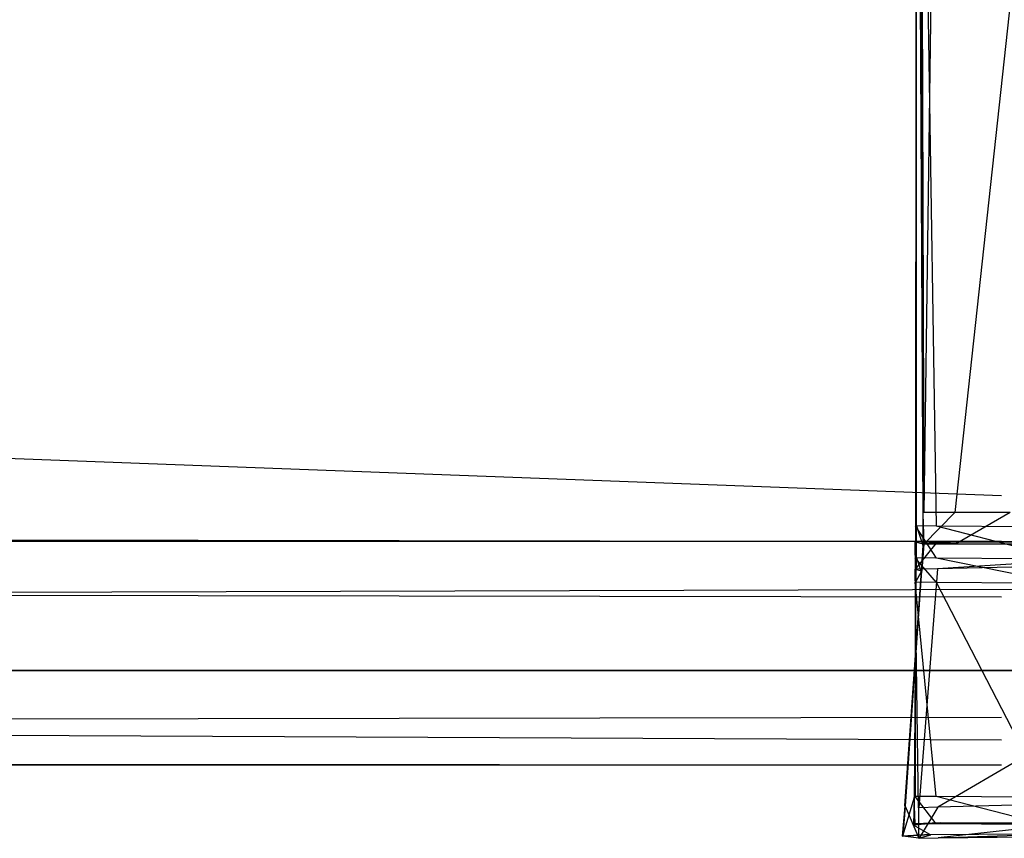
# Model space of a CAD drawing. Extents: x 0 to 1.29, y -0.45 to 0.
# Tile 25 of 37: x 1.0859 to 1.1002, y -0.4514 to -0.4395. Entities that reach past the tile are written whole.
import ezdxf

# ---------------------------------------------------------------- set-up
doc = ezdxf.new("R2010")
doc.units = 0
for name, color, linetype in [('L13_FRONTUR_N_A69100__0___REPLA', 7, 'CONTINUOUS'), ('L14_GRIFFUR_N_A69100__1___REPLA', 7, 'CONTINUOUS'), ('L15_GRIFFUR_N_A69100__0___REPLA', 7, 'CONTINUOUS'), ('L20_FRONTOR_N_A69100__0___REPLA', 7, 'CONTINUOUS'), ('L21_GRIFFOR_N_A69100__1___REPLA', 7, 'CONTINUOUS'), ('L22_GRIFFOR_N_A69100__0___REPLA', 7, 'CONTINUOUS')]:
    doc.layers.add(name, color=color, linetype=linetype)

msp = doc.modelspace()

# ---------------------------------------------------------------- linework, layer by layer
at = {"layer": 'L13_FRONTUR_N_A69100__0___REPLA', "color": 8}
for points, invisible_edges in [([(1.283278, -0.431928, 0.002), (0.647033, -0.447345, 0.002), (0.647033, -0.431928, 0.002), (1.283278, -0.431928, 0.002)], 13), ([(0.647033, -0.447345, 0.002), (1.283278, -0.431928, 0.002), (1.283278, -0.447345, 0.002), (0.647033, -0.447345, 0.002)], 14), ([(1.283278, -0.447345, 0.002), (0.647033, -0.449, 0.002), (0.647033, -0.447345, 0.002), (1.283278, -0.447345, 0.002)], 13), ([(0.647033, -0.449, 0.002), (1.283278, -0.447345, 0.002), (1.283278, -0.449, 0.002), (0.647033, -0.449, 0.002)], 14), ([(1.283278, -0.449, 0.196585), (0.647033, -0.449, 0.00371), (1.283278, -0.449, 0.00371), (1.283278, -0.449, 0.196585)], 13), ([(0.647033, -0.449, 0.00371), (1.283278, -0.449, 0.196585), (1.100951, -0.449, 0.176192), (0.647033, -0.449, 0.00371)], 10), ([(0.647033, -0.449, 0.00371), (1.100951, -0.449, 0.176192), (1.099, -0.449, 0.176), (0.647033, -0.449, 0.00371)], 13), ([(0.647033, -0.449, 0.176), (0.647033, -0.449, 0.00371), (1.099, -0.449, 0.176), (0.647033, -0.449, 0.176)], 15), ([(1.283278, -0.449, 0.00371), (0.647033, -0.449, 0.002), (1.283278, -0.449, 0.002), (1.283278, -0.449, 0.00371)], 13), ([(0.647033, -0.449, 0.002), (1.283278, -0.449, 0.00371), (0.647033, -0.449, 0.00371), (0.647033, -0.449, 0.002)], 14)]:
    msp.add_3dface(points, dxfattribs=dict(at, invisible_edges=invisible_edges))
at = {"layer": 'L14_GRIFFUR_N_A69100__1___REPLA', "color": 254}
for points, invisible_edges in [([(1.098949, -0.428383, 0.165831), (1.099244, -0.4469, 0.172665), (1.098937, -0.446898, 0.172629), (1.098949, -0.428383, 0.165831)], 13), ([(1.098947, -0.446882, 0.172985), (1.098949, -0.428383, 0.165831), (1.098937, -0.446898, 0.172629), (1.098947, -0.446882, 0.172985)], 13), ([(1.098949, -0.428383, 0.165831), (1.098947, -0.446882, 0.172985), (1.098954, -0.428384, 0.166296), (1.098949, -0.428383, 0.165831)], 14), ([(1.098954, -0.428384, 0.166296), (1.098947, -0.446882, 0.172985), (1.099045, -0.446722, 0.176459), (1.098954, -0.428384, 0.166296)], 14), ([(1.099244, -0.4469, 0.172665), (1.098949, -0.428383, 0.165831), (1.099256, -0.428385, 0.165867), (1.099244, -0.4469, 0.172665)], 14), ([(1.098954, -0.428384, 0.166296), (1.099045, -0.446722, 0.176459), (1.099001, -0.428389, 0.170158), (1.098954, -0.428384, 0.166296)], 14), ([(1.099058, -0.446701, 0.17692), (1.099001, -0.428389, 0.170158), (1.099045, -0.446722, 0.176459), (1.099058, -0.446701, 0.17692)], 13), ([(1.099001, -0.428389, 0.170158), (1.099058, -0.446701, 0.17692), (1.099006, -0.428389, 0.170608), (1.099001, -0.428389, 0.170158)], 14), ([(1.099058, -0.446701, 0.17692), (1.099313, -0.428392, 0.170643), (1.099006, -0.428389, 0.170608), (1.099058, -0.446701, 0.17692)], 13), ([(1.099313, -0.428392, 0.170643), (1.099058, -0.446701, 0.17692), (1.099513, -0.446702, 0.176969), (1.099313, -0.428392, 0.170643)], 14), ([(1.099256, -0.428385, 0.165867), (1.101109, -0.446915, 0.172881), (1.099244, -0.4469, 0.172665), (1.099256, -0.428385, 0.165867)], 13), ([(1.101109, -0.446915, 0.172881), (1.099256, -0.428385, 0.165867), (1.102285, -0.428409, 0.166218), (1.101109, -0.446915, 0.172881)], 14), ([(1.099513, -0.446702, 0.176969), (1.101492, -0.428408, 0.170896), (1.099313, -0.428392, 0.170643), (1.099513, -0.446702, 0.176969)], 13), ([(1.101492, -0.428408, 0.170896), (1.099513, -0.446702, 0.176969), (1.100317, -0.446702, 0.177057), (1.101492, -0.428408, 0.170896)], 14), ([(1.098947, -0.446882, 0.172985), (1.099046, -0.447184, 0.176617), (1.099045, -0.446722, 0.176459), (1.098947, -0.446882, 0.172985)], 14), ([(1.099045, -0.446722, 0.176459), (1.099059, -0.447162, 0.177079), (1.099058, -0.446701, 0.17692), (1.099045, -0.446722, 0.176459)], 14), ([(1.099059, -0.447162, 0.177079), (1.099045, -0.446722, 0.176459), (1.099046, -0.447184, 0.176617), (1.099059, -0.447162, 0.177079)], 13), ([(1.099059, -0.447162, 0.177079), (1.099513, -0.446702, 0.176969), (1.099058, -0.446701, 0.17692), (1.099059, -0.447162, 0.177079)], 13), ([(1.099513, -0.446702, 0.176969), (1.099059, -0.447162, 0.177079), (1.099522, -0.447162, 0.177129), (1.099513, -0.446702, 0.176969)], 14), ([(1.099522, -0.447162, 0.177129), (1.100317, -0.446702, 0.177057), (1.099513, -0.446702, 0.176969), (1.099522, -0.447162, 0.177129)], 13), ([(1.100317, -0.446702, 0.177057), (1.099522, -0.447162, 0.177129), (1.100288, -0.447162, 0.177212), (1.100317, -0.446702, 0.177057)], 14), ([(1.098947, -0.447347, 0.173153), (1.098937, -0.446898, 0.172629), (1.098936, -0.447364, 0.1728), (1.098947, -0.447347, 0.173153)], 13), ([(1.098937, -0.446898, 0.172629), (1.099243, -0.447366, 0.172836), (1.098936, -0.447364, 0.1728), (1.098937, -0.446898, 0.172629)], 13), ([(1.098937, -0.446898, 0.172629), (1.098947, -0.447347, 0.173153), (1.098947, -0.446882, 0.172985), (1.098937, -0.446898, 0.172629)], 14), ([(1.099243, -0.447366, 0.172836), (1.098937, -0.446898, 0.172629), (1.099244, -0.4469, 0.172665), (1.099243, -0.447366, 0.172836)], 14), ([(1.099046, -0.447184, 0.176617), (1.098947, -0.446882, 0.172985), (1.098947, -0.447347, 0.173153), (1.099046, -0.447184, 0.176617)], 13), ([(1.099244, -0.4469, 0.172665), (1.10108, -0.44738, 0.173049), (1.099243, -0.447366, 0.172836), (1.099244, -0.4469, 0.172665)], 13), ([(1.10108, -0.44738, 0.173049), (1.099244, -0.4469, 0.172665), (1.101109, -0.446915, 0.172881), (1.10108, -0.44738, 0.173049)], 14), ([(1.098934, -0.447525, 0.199014), (1.099256, -0.44713, 0.199014), (1.098928, -0.447131, 0.199014), (1.098934, -0.447525, 0.199014)], 13), ([(1.099256, -0.44713, 0.199014), (1.09893, -0.447131, 0.198696), (1.098928, -0.447131, 0.199014), (1.099256, -0.44713, 0.199014)], 14), ([(1.09893, -0.447131, 0.198696), (1.098934, -0.447525, 0.199014), (1.098928, -0.447131, 0.199014), (1.09893, -0.447131, 0.198696)], 14), ([(1.09893, -0.447131, 0.198696), (1.099256, -0.44713, 0.199014), (1.09926, -0.447131, 0.198695), (1.09893, -0.447131, 0.198696)], 13), ([(1.09893, -0.447131, 0.198696), (1.099554, -0.447161, 0.177717), (1.099056, -0.447161, 0.177662), (1.09893, -0.447131, 0.198696)], 13), ([(1.099554, -0.447161, 0.177717), (1.09893, -0.447131, 0.198696), (1.09926, -0.447131, 0.198695), (1.099554, -0.447161, 0.177717)], 14), ([(1.09893, -0.447131, 0.198696), (1.099056, -0.447161, 0.177662), (1.098936, -0.447526, 0.198695), (1.09893, -0.447131, 0.198696)], 14), ([(1.098934, -0.447525, 0.199014), (1.09893, -0.447131, 0.198696), (1.098936, -0.447526, 0.198695), (1.098934, -0.447525, 0.199014)], 13), ([(1.099256, -0.44713, 0.199014), (1.098934, -0.447525, 0.199014), (1.099257, -0.447524, 0.199014), (1.099256, -0.44713, 0.199014)], 14), ([(1.099056, -0.447161, 0.177662), (1.099028, -0.44755, 0.177671), (1.098936, -0.447526, 0.198695), (1.099056, -0.447161, 0.177662)], 14), ([(1.098947, -0.447347, 0.173153), (1.099023, -0.447564, 0.176752), (1.099046, -0.447184, 0.176617), (1.098947, -0.447347, 0.173153)], 14), ([(1.099031, -0.447551, 0.177088), (1.099046, -0.447184, 0.176617), (1.099023, -0.447564, 0.176752), (1.099031, -0.447551, 0.177088)], 13), ([(1.099059, -0.447162, 0.177079), (1.099028, -0.44755, 0.177671), (1.099056, -0.447161, 0.177662), (1.099059, -0.447162, 0.177079)], 14), ([(1.099028, -0.44755, 0.177671), (1.099059, -0.447162, 0.177079), (1.099031, -0.447551, 0.177088), (1.099028, -0.44755, 0.177671)], 13), ([(1.099046, -0.447184, 0.176617), (1.099031, -0.447551, 0.177088), (1.099059, -0.447162, 0.177079), (1.099046, -0.447184, 0.176617)], 14), ([(1.099056, -0.447161, 0.177662), (1.099522, -0.447162, 0.177129), (1.099059, -0.447162, 0.177079), (1.099056, -0.447161, 0.177662)], 13), ([(1.099522, -0.447162, 0.177129), (1.099056, -0.447161, 0.177662), (1.099554, -0.447161, 0.177717), (1.099522, -0.447162, 0.177129)], 14), ([(1.099257, -0.447524, 0.199014), (1.105491, -0.44712, 0.199014), (1.099256, -0.44713, 0.199014), (1.099257, -0.447524, 0.199014)], 13), ([(1.105491, -0.44712, 0.199014), (1.09926, -0.447131, 0.198695), (1.099256, -0.44713, 0.199014), (1.105491, -0.44712, 0.199014)], 14), ([(1.105491, -0.44712, 0.199014), (1.099257, -0.447524, 0.199014), (1.105427, -0.447377, 0.199014), (1.105491, -0.44712, 0.199014)], 14), ([(1.09926, -0.447131, 0.198695), (1.105491, -0.44712, 0.199014), (1.105495, -0.44712, 0.198679), (1.09926, -0.447131, 0.198695)], 13), ([(1.09926, -0.447131, 0.198695), (1.105495, -0.44712, 0.198679), (1.099554, -0.447161, 0.177717), (1.09926, -0.447131, 0.198695)], 14), ([(1.099554, -0.447161, 0.177717), (1.100288, -0.447162, 0.177212), (1.099522, -0.447162, 0.177129), (1.099554, -0.447161, 0.177717)], 13), ([(1.105495, -0.44712, 0.198679), (1.101284, -0.447163, 0.178074), (1.099554, -0.447161, 0.177717), (1.105495, -0.44712, 0.198679)], 14), ([(1.100288, -0.447162, 0.177212), (1.099554, -0.447161, 0.177717), (1.100272, -0.447162, 0.177796), (1.100288, -0.447162, 0.177212)], 14), ([(1.101284, -0.447163, 0.178074), (1.100272, -0.447162, 0.177796), (1.099554, -0.447161, 0.177717), (1.101284, -0.447163, 0.178074)], 14), ([(1.098936, -0.447364, 0.1728), (1.098944, -0.447704, 0.173281), (1.098947, -0.447347, 0.173153), (1.098936, -0.447364, 0.1728)], 14), ([(1.098944, -0.447704, 0.173281), (1.098936, -0.447364, 0.1728), (1.098936, -0.447718, 0.17293), (1.098944, -0.447704, 0.173281)], 13), ([(1.098936, -0.447364, 0.1728), (1.099243, -0.44772, 0.172966), (1.098936, -0.447718, 0.17293), (1.098936, -0.447364, 0.1728)], 13), ([(1.099243, -0.44772, 0.172966), (1.098936, -0.447364, 0.1728), (1.099243, -0.447366, 0.172836), (1.099243, -0.44772, 0.172966)], 14), ([(1.099023, -0.447564, 0.176752), (1.098947, -0.447347, 0.173153), (1.098944, -0.447704, 0.173281), (1.099023, -0.447564, 0.176752)], 13), ([(1.099243, -0.447366, 0.172836), (1.101057, -0.447734, 0.173176), (1.099243, -0.44772, 0.172966), (1.099243, -0.447366, 0.172836)], 13), ([(1.101057, -0.447734, 0.173176), (1.099243, -0.447366, 0.172836), (1.10108, -0.44738, 0.173049), (1.101057, -0.447734, 0.173176)], 14), ([(1.099265, -0.450989, 0.199014), (1.105427, -0.447377, 0.199014), (1.099257, -0.447524, 0.199014), (1.099265, -0.450989, 0.199014)], 13), ([(1.105427, -0.447377, 0.199014), (1.099265, -0.450989, 0.199014), (1.104711, -0.450838, 0.199014), (1.105427, -0.447377, 0.199014)], 14), ([(1.099028, -0.44755, 0.177671), (1.098783, -0.450971, 0.177175), (1.098787, -0.450972, 0.177673), (1.099028, -0.44755, 0.177671)], 13), ([(1.098783, -0.450971, 0.177175), (1.099028, -0.44755, 0.177671), (1.099031, -0.447551, 0.177088), (1.098783, -0.450971, 0.177175)], 14), ([(1.099031, -0.447551, 0.177088), (1.099023, -0.447564, 0.176752), (1.098783, -0.450971, 0.177175), (1.099031, -0.447551, 0.177088)], 14), ([(1.099023, -0.447564, 0.176752), (1.098944, -0.447704, 0.173281), (1.098783, -0.450971, 0.177175), (1.099023, -0.447564, 0.176752)], 14), ([(1.099028, -0.44755, 0.177671), (1.098787, -0.450972, 0.177673), (1.098982, -0.450997, 0.198678), (1.099028, -0.44755, 0.177671)], 14), ([(1.098985, -0.450997, 0.199014), (1.099257, -0.447524, 0.199014), (1.098934, -0.447525, 0.199014), (1.098985, -0.450997, 0.199014)], 13), ([(1.098934, -0.447525, 0.199014), (1.098982, -0.450997, 0.198678), (1.098985, -0.450997, 0.199014), (1.098934, -0.447525, 0.199014)], 13), ([(1.098982, -0.450997, 0.198678), (1.098934, -0.447525, 0.199014), (1.098936, -0.447526, 0.198695), (1.098982, -0.450997, 0.198678)], 14), ([(1.098936, -0.447526, 0.198695), (1.099028, -0.44755, 0.177671), (1.098982, -0.450997, 0.198678), (1.098936, -0.447526, 0.198695)], 14), ([(1.099257, -0.447524, 0.199014), (1.098985, -0.450997, 0.199014), (1.099265, -0.450989, 0.199014), (1.099257, -0.447524, 0.199014)], 14), ([(1.098944, -0.447704, 0.173281), (1.098918, -0.450846, 0.174412), (1.098783, -0.450971, 0.177175), (1.098944, -0.447704, 0.173281)], 14), ([(1.098944, -0.447704, 0.173281), (1.098936, -0.447718, 0.17293), (1.098918, -0.450846, 0.174412), (1.098944, -0.447704, 0.173281)], 14), ([(1.098936, -0.447718, 0.17293), (1.098934, -0.450831, 0.174073), (1.098918, -0.450846, 0.174412), (1.098936, -0.447718, 0.17293)], 14), ([(1.098936, -0.447718, 0.17293), (1.099241, -0.450834, 0.174109), (1.098934, -0.450831, 0.174073), (1.098936, -0.447718, 0.17293)], 13), ([(1.099241, -0.450834, 0.174109), (1.098936, -0.447718, 0.17293), (1.099243, -0.44772, 0.172966), (1.099241, -0.450834, 0.174109)], 14), ([(1.099243, -0.44772, 0.172966), (1.100859, -0.450846, 0.174297), (1.099241, -0.450834, 0.174109), (1.099243, -0.44772, 0.172966)], 13), ([(1.100859, -0.450846, 0.174297), (1.099243, -0.44772, 0.172966), (1.101057, -0.447734, 0.173176), (1.100859, -0.450846, 0.174297)], 14), ([(1.098918, -0.450846, 0.174412), (1.098751, -0.451409, 0.177186), (1.098783, -0.450971, 0.177175), (1.098918, -0.450846, 0.174412)], 14), ([(1.098918, -0.450846, 0.174412), (1.098911, -0.451252, 0.174592), (1.098751, -0.451409, 0.177186), (1.098918, -0.450846, 0.174412)], 14), ([(1.098918, -0.450846, 0.174412), (1.098934, -0.45123, 0.174219), (1.098911, -0.451252, 0.174592), (1.098918, -0.450846, 0.174412)], 13), ([(1.098934, -0.45123, 0.174219), (1.098918, -0.450846, 0.174412), (1.098934, -0.450831, 0.174073), (1.098934, -0.45123, 0.174219)], 14), ([(1.098934, -0.450831, 0.174073), (1.099241, -0.451232, 0.174255), (1.098934, -0.45123, 0.174219), (1.098934, -0.450831, 0.174073)], 13), ([(1.099241, -0.451232, 0.174255), (1.098934, -0.450831, 0.174073), (1.099241, -0.450834, 0.174109), (1.099241, -0.451232, 0.174255)], 14), ([(1.099241, -0.450834, 0.174109), (1.100834, -0.451244, 0.17444), (1.099241, -0.451232, 0.174255), (1.099241, -0.450834, 0.174109)], 13), ([(1.100834, -0.451244, 0.17444), (1.099241, -0.450834, 0.174109), (1.100859, -0.450846, 0.174297), (1.100834, -0.451244, 0.17444)], 14), ([(1.099266, -0.451433, 0.199014), (1.104711, -0.450838, 0.199014), (1.099265, -0.450989, 0.199014), (1.099266, -0.451433, 0.199014)], 13), ([(1.104711, -0.450838, 0.199014), (1.099266, -0.451433, 0.199014), (1.104629, -0.451265, 0.199014), (1.104711, -0.450838, 0.199014)], 14), ([(1.098751, -0.451409, 0.177186), (1.098787, -0.450972, 0.177673), (1.098783, -0.450971, 0.177175), (1.098751, -0.451409, 0.177186)], 14), ([(1.098787, -0.450972, 0.177673), (1.098751, -0.451409, 0.177186), (1.098756, -0.45141, 0.177684), (1.098787, -0.450972, 0.177673)], 13), ([(1.098787, -0.450972, 0.177673), (1.098756, -0.45141, 0.177684), (1.098988, -0.451441, 0.198677), (1.098787, -0.450972, 0.177673)], 14), ([(1.098787, -0.450972, 0.177673), (1.098988, -0.451441, 0.198677), (1.098982, -0.450997, 0.198678), (1.098787, -0.450972, 0.177673)], 14), ([(1.098988, -0.451441, 0.198677), (1.098985, -0.450997, 0.199014), (1.098982, -0.450997, 0.198678), (1.098988, -0.451441, 0.198677)], 14), ([(1.098992, -0.451441, 0.199014), (1.099265, -0.450989, 0.199014), (1.098985, -0.450997, 0.199014), (1.098992, -0.451441, 0.199014)], 13), ([(1.098985, -0.450997, 0.199014), (1.098988, -0.451441, 0.198677), (1.098992, -0.451441, 0.199014), (1.098985, -0.450997, 0.199014)], 13), ([(1.099265, -0.450989, 0.199014), (1.098992, -0.451441, 0.199014), (1.099266, -0.451433, 0.199014), (1.099265, -0.450989, 0.199014)], 14), ([(1.099148, -0.451388, 0.177197), (1.098751, -0.451409, 0.177186), (1.098911, -0.451252, 0.174592), (1.099148, -0.451388, 0.177197)], 14), ([(1.099148, -0.451388, 0.177197), (1.098911, -0.451252, 0.174592), (1.099304, -0.451214, 0.174663), (1.099148, -0.451388, 0.177197)], 14), ([(1.099304, -0.451214, 0.174663), (1.098911, -0.451252, 0.174592), (1.098934, -0.45123, 0.174219), (1.099304, -0.451214, 0.174663)], 14), ([(1.099304, -0.451214, 0.174663), (1.098934, -0.45123, 0.174219), (1.099241, -0.451232, 0.174255), (1.099304, -0.451214, 0.174663)], 14), ([(1.099161, -0.451389, 0.177694), (1.099148, -0.451388, 0.177197), (1.099304, -0.451214, 0.174663), (1.099161, -0.451389, 0.177694)], 14), ([(1.10933, -0.451344, 0.198708), (1.099161, -0.451389, 0.177694), (1.099304, -0.451214, 0.174663), (1.10933, -0.451344, 0.198708)], 14), ([(1.10933, -0.451344, 0.198708), (1.09927, -0.451435, 0.198677), (1.099161, -0.451389, 0.177694), (1.10933, -0.451344, 0.198708)], 14), ([(1.099304, -0.451214, 0.174663), (1.099241, -0.451232, 0.174255), (1.100834, -0.451244, 0.17444), (1.099304, -0.451214, 0.174663)], 14), ([(1.105205, -0.451247, 0.199014), (1.099266, -0.451433, 0.199014), (1.10933, -0.451344, 0.198708), (1.105205, -0.451247, 0.199014)], 13), ([(1.099266, -0.451433, 0.199014), (1.105205, -0.451247, 0.199014), (1.104629, -0.451265, 0.199014), (1.099266, -0.451433, 0.199014)], 14), ([(1.099266, -0.451433, 0.199014), (1.09927, -0.451435, 0.198677), (1.10933, -0.451344, 0.198708), (1.099266, -0.451433, 0.199014)], 14), ([(1.100815, -0.451248, 0.174839), (1.099304, -0.451214, 0.174663), (1.100834, -0.451244, 0.17444), (1.100815, -0.451248, 0.174839)], 14), ([(1.10253, -0.451263, 0.175325), (1.099304, -0.451214, 0.174663), (1.100815, -0.451248, 0.174839), (1.10253, -0.451263, 0.175325)], 14), ([(1.1057, -0.451278, 0.177134), (1.099304, -0.451214, 0.174663), (1.10253, -0.451263, 0.175325), (1.1057, -0.451278, 0.177134)], 14), ([(1.108062, -0.451274, 0.17994), (1.099304, -0.451214, 0.174663), (1.1057, -0.451278, 0.177134), (1.108062, -0.451274, 0.17994)], 14), ([(1.10933, -0.451344, 0.198708), (1.099304, -0.451214, 0.174663), (1.108062, -0.451274, 0.17994), (1.10933, -0.451344, 0.198708)], 14), ([(1.099148, -0.451388, 0.177197), (1.098756, -0.45141, 0.177684), (1.098751, -0.451409, 0.177186), (1.099148, -0.451388, 0.177197)], 13), ([(1.098756, -0.45141, 0.177684), (1.099148, -0.451388, 0.177197), (1.099161, -0.451389, 0.177694), (1.098756, -0.45141, 0.177684)], 14), ([(1.099161, -0.451389, 0.177694), (1.098988, -0.451441, 0.198677), (1.098756, -0.45141, 0.177684), (1.099161, -0.451389, 0.177694)], 13), ([(1.098988, -0.451441, 0.198677), (1.099161, -0.451389, 0.177694), (1.09927, -0.451435, 0.198677), (1.098988, -0.451441, 0.198677)], 14), ([(1.09927, -0.451435, 0.198677), (1.098992, -0.451441, 0.199014), (1.098988, -0.451441, 0.198677), (1.09927, -0.451435, 0.198677)], 13), ([(1.098992, -0.451441, 0.199014), (1.09927, -0.451435, 0.198677), (1.099266, -0.451433, 0.199014), (1.098992, -0.451441, 0.199014)], 14)]:
    msp.add_3dface(points, dxfattribs=dict(at, invisible_edges=invisible_edges))
at = {"layer": 'L15_GRIFFUR_N_A69100__0___REPLA', "color": 254}
for points, invisible_edges in [([(1.100189, -0.446458, 0.176732), (0.64624, -0.429376, 0.170481), (0.64624, -0.446458, 0.176732), (1.100189, -0.446458, 0.176732)], 13), ([(0.64624, -0.429376, 0.170481), (1.100189, -0.446458, 0.176732), (1.100189, -0.429376, 0.170481), (0.64624, -0.429376, 0.170481)], 14), ([(1.100172, -0.42949, 0.167178), (0.646239, -0.449681, 0.174543), (0.646222, -0.42949, 0.167178), (1.100172, -0.42949, 0.167178)], 13), ([(0.646239, -0.449681, 0.174543), (1.100172, -0.42949, 0.167178), (1.100189, -0.449681, 0.174543), (0.646239, -0.449681, 0.174543)], 14), ([(1.100189, -0.447123, 0.176975), (0.64624, -0.446458, 0.176732), (0.64624, -0.447123, 0.176975), (1.100189, -0.447123, 0.176975)], 13), ([(0.64624, -0.446458, 0.176732), (1.100189, -0.447123, 0.176975), (1.100189, -0.446458, 0.176732), (0.64624, -0.446458, 0.176732)], 14), ([(1.100189, -0.447931, 0.178666), (0.64624, -0.447123, 0.178633), (0.64624, -0.447931, 0.178666), (1.100189, -0.447931, 0.178666)], 13), ([(0.64624, -0.447123, 0.178633), (1.100189, -0.447931, 0.178666), (1.100189, -0.447123, 0.178633), (0.64624, -0.447123, 0.178633)], 14), ([(0.64624, -0.447123, 0.178633), (1.100189, -0.447123, 0.176975), (0.64624, -0.447123, 0.176975), (0.64624, -0.447123, 0.178633)], 13), ([(1.100189, -0.447123, 0.176975), (0.64624, -0.447123, 0.178633), (1.100189, -0.447123, 0.178633), (1.100189, -0.447123, 0.176975)], 14), ([(1.100189, -0.450009, 0.178748), (0.64624, -0.447931, 0.178666), (0.64624, -0.450009, 0.178748), (1.100189, -0.450009, 0.178748)], 13), ([(0.64624, -0.447931, 0.178666), (1.100189, -0.450009, 0.178748), (1.100189, -0.447931, 0.178666), (0.64624, -0.447931, 0.178666)], 14), ([(1.100189, -0.449681, 0.174543), (0.64624, -0.450375, 0.174809), (0.646239, -0.449681, 0.174543), (1.100189, -0.449681, 0.174543)], 13), ([(0.64624, -0.450375, 0.174809), (1.100189, -0.449681, 0.174543), (1.100189, -0.450375, 0.174809), (0.64624, -0.450375, 0.174809)], 14), ([(1.100189, -0.450375, 0.178763), (0.64624, -0.450009, 0.178748), (0.64624, -0.450375, 0.178763), (1.100189, -0.450375, 0.178763)], 13), ([(0.64624, -0.450009, 0.178748), (1.100189, -0.450375, 0.178763), (1.100189, -0.450009, 0.178748), (0.64624, -0.450009, 0.178748)], 14), ([(1.100189, -0.450375, 0.175524), (0.64624, -0.450375, 0.174809), (1.100189, -0.450375, 0.174809), (1.100189, -0.450375, 0.175524)], 13), ([(0.64624, -0.450375, 0.174809), (1.100189, -0.450375, 0.175524), (0.64624, -0.450375, 0.175524), (0.64624, -0.450375, 0.174809)], 14), ([(1.100189, -0.450375, 0.178763), (0.64624, -0.450375, 0.178145), (1.100189, -0.450375, 0.178145), (1.100189, -0.450375, 0.178763)], 13), ([(0.64624, -0.450375, 0.178145), (1.100189, -0.450375, 0.178763), (0.64624, -0.450375, 0.178763), (0.64624, -0.450375, 0.178145)], 14), ([(1.100189, -0.450375, 0.178145), (0.64624, -0.450375, 0.175524), (1.100189, -0.450375, 0.175524), (1.100189, -0.450375, 0.178145)], 13), ([(0.64624, -0.450375, 0.175524), (1.100189, -0.450375, 0.178145), (0.64624, -0.450375, 0.178145), (0.64624, -0.450375, 0.175524)], 14)]:
    msp.add_3dface(points, dxfattribs=dict(at, invisible_edges=invisible_edges))
at = {"layer": 'L20_FRONTOR_N_A69100__0___REPLA', "color": 8}
for points, invisible_edges in [([(1.283278, -0.431928, 0.202), (0.647033, -0.447345, 0.202), (0.647033, -0.431928, 0.202), (1.283278, -0.431928, 0.202)], 13), ([(0.647033, -0.447345, 0.202), (1.283278, -0.431928, 0.202), (1.283278, -0.447345, 0.202), (0.647033, -0.447345, 0.202)], 14), ([(1.283278, -0.447345, 0.202), (0.647033, -0.449, 0.202), (0.647033, -0.447345, 0.202), (1.283278, -0.447345, 0.202)], 13), ([(0.647033, -0.449, 0.202), (1.283278, -0.447345, 0.202), (1.283278, -0.449, 0.202), (0.647033, -0.449, 0.202)], 14), ([(1.283278, -0.449, 0.396586), (0.647033, -0.449, 0.20371), (1.283278, -0.449, 0.20371), (1.283278, -0.449, 0.396586)], 13), ([(0.647033, -0.449, 0.20371), (1.283278, -0.449, 0.396586), (1.100951, -0.449, 0.376192), (0.647033, -0.449, 0.20371)], 10), ([(0.647033, -0.449, 0.20371), (1.100951, -0.449, 0.376192), (1.099, -0.449, 0.376), (0.647033, -0.449, 0.20371)], 13), ([(0.647033, -0.449, 0.376), (0.647033, -0.449, 0.20371), (1.099, -0.449, 0.376), (0.647033, -0.449, 0.376)], 15), ([(1.283278, -0.449, 0.20371), (0.647033, -0.449, 0.202), (1.283278, -0.449, 0.202), (1.283278, -0.449, 0.20371)], 13), ([(0.647033, -0.449, 0.202), (1.283278, -0.449, 0.20371), (0.647033, -0.449, 0.20371), (0.647033, -0.449, 0.202)], 14)]:
    msp.add_3dface(points, dxfattribs=dict(at, invisible_edges=invisible_edges))
at = {"layer": 'L21_GRIFFOR_N_A69100__1___REPLA', "color": 254}
for points, invisible_edges in [([(1.098949, -0.428383, 0.365831), (1.099244, -0.4469, 0.372665), (1.098937, -0.446898, 0.372629), (1.098949, -0.428383, 0.365831)], 13), ([(1.098947, -0.446882, 0.372985), (1.098949, -0.428383, 0.365831), (1.098937, -0.446898, 0.372629), (1.098947, -0.446882, 0.372985)], 13), ([(1.098949, -0.428383, 0.365831), (1.098947, -0.446882, 0.372985), (1.098954, -0.428384, 0.366296), (1.098949, -0.428383, 0.365831)], 14), ([(1.098954, -0.428384, 0.366296), (1.098947, -0.446882, 0.372985), (1.099045, -0.446722, 0.376459), (1.098954, -0.428384, 0.366296)], 14), ([(1.099244, -0.4469, 0.372665), (1.098949, -0.428383, 0.365831), (1.099256, -0.428385, 0.365867), (1.099244, -0.4469, 0.372665)], 14), ([(1.098954, -0.428384, 0.366296), (1.099045, -0.446722, 0.376459), (1.099001, -0.428389, 0.370158), (1.098954, -0.428384, 0.366296)], 14), ([(1.099058, -0.446701, 0.37692), (1.099001, -0.428389, 0.370158), (1.099045, -0.446722, 0.376459), (1.099058, -0.446701, 0.37692)], 13), ([(1.099001, -0.428389, 0.370158), (1.099058, -0.446701, 0.37692), (1.099006, -0.428389, 0.370608), (1.099001, -0.428389, 0.370158)], 14), ([(1.099058, -0.446701, 0.37692), (1.099313, -0.428392, 0.370643), (1.099006, -0.428389, 0.370608), (1.099058, -0.446701, 0.37692)], 13), ([(1.099313, -0.428392, 0.370643), (1.099058, -0.446701, 0.37692), (1.099513, -0.446702, 0.376969), (1.099313, -0.428392, 0.370643)], 14), ([(1.099256, -0.428385, 0.365867), (1.101109, -0.446915, 0.372881), (1.099244, -0.4469, 0.372665), (1.099256, -0.428385, 0.365867)], 13), ([(1.101109, -0.446915, 0.372881), (1.099256, -0.428385, 0.365867), (1.102285, -0.428409, 0.366218), (1.101109, -0.446915, 0.372881)], 14), ([(1.099513, -0.446702, 0.376969), (1.101492, -0.428408, 0.370896), (1.099313, -0.428392, 0.370643), (1.099513, -0.446702, 0.376969)], 13), ([(1.101492, -0.428408, 0.370896), (1.099513, -0.446702, 0.376969), (1.100317, -0.446702, 0.377057), (1.101492, -0.428408, 0.370896)], 14), ([(1.098947, -0.446882, 0.372985), (1.099046, -0.447184, 0.376617), (1.099045, -0.446722, 0.376459), (1.098947, -0.446882, 0.372985)], 14), ([(1.099045, -0.446722, 0.376459), (1.099059, -0.447162, 0.377079), (1.099058, -0.446701, 0.37692), (1.099045, -0.446722, 0.376459)], 14), ([(1.099059, -0.447162, 0.377079), (1.099045, -0.446722, 0.376459), (1.099046, -0.447184, 0.376617), (1.099059, -0.447162, 0.377079)], 13), ([(1.099059, -0.447162, 0.377079), (1.099513, -0.446702, 0.376969), (1.099058, -0.446701, 0.37692), (1.099059, -0.447162, 0.377079)], 13), ([(1.099513, -0.446702, 0.376969), (1.099059, -0.447162, 0.377079), (1.099522, -0.447162, 0.377129), (1.099513, -0.446702, 0.376969)], 14), ([(1.099522, -0.447162, 0.377129), (1.100317, -0.446702, 0.377057), (1.099513, -0.446702, 0.376969), (1.099522, -0.447162, 0.377129)], 13), ([(1.100317, -0.446702, 0.377057), (1.099522, -0.447162, 0.377129), (1.100288, -0.447162, 0.377212), (1.100317, -0.446702, 0.377057)], 14), ([(1.098947, -0.447347, 0.373153), (1.098937, -0.446898, 0.372629), (1.098936, -0.447364, 0.3728), (1.098947, -0.447347, 0.373153)], 13), ([(1.098937, -0.446898, 0.372629), (1.099243, -0.447366, 0.372836), (1.098936, -0.447364, 0.3728), (1.098937, -0.446898, 0.372629)], 13), ([(1.098937, -0.446898, 0.372629), (1.098947, -0.447347, 0.373153), (1.098947, -0.446882, 0.372985), (1.098937, -0.446898, 0.372629)], 14), ([(1.099243, -0.447366, 0.372836), (1.098937, -0.446898, 0.372629), (1.099244, -0.4469, 0.372665), (1.099243, -0.447366, 0.372836)], 14), ([(1.099046, -0.447184, 0.376617), (1.098947, -0.446882, 0.372985), (1.098947, -0.447347, 0.373153), (1.099046, -0.447184, 0.376617)], 13), ([(1.099244, -0.4469, 0.372665), (1.10108, -0.44738, 0.373049), (1.099243, -0.447366, 0.372836), (1.099244, -0.4469, 0.372665)], 13), ([(1.10108, -0.44738, 0.373049), (1.099244, -0.4469, 0.372665), (1.101109, -0.446915, 0.372881), (1.10108, -0.44738, 0.373049)], 14), ([(1.098934, -0.447525, 0.399014), (1.099256, -0.44713, 0.399014), (1.098928, -0.447131, 0.399014), (1.098934, -0.447525, 0.399014)], 13), ([(1.099256, -0.44713, 0.399014), (1.09893, -0.447131, 0.398696), (1.098928, -0.447131, 0.399014), (1.099256, -0.44713, 0.399014)], 14), ([(1.09893, -0.447131, 0.398696), (1.098934, -0.447525, 0.399014), (1.098928, -0.447131, 0.399014), (1.09893, -0.447131, 0.398696)], 14), ([(1.09893, -0.447131, 0.398696), (1.099256, -0.44713, 0.399014), (1.09926, -0.447131, 0.398695), (1.09893, -0.447131, 0.398696)], 13), ([(1.09893, -0.447131, 0.398696), (1.099554, -0.447161, 0.377717), (1.099056, -0.447161, 0.377662), (1.09893, -0.447131, 0.398696)], 13), ([(1.099554, -0.447161, 0.377717), (1.09893, -0.447131, 0.398696), (1.09926, -0.447131, 0.398695), (1.099554, -0.447161, 0.377717)], 14), ([(1.09893, -0.447131, 0.398696), (1.099056, -0.447161, 0.377662), (1.098936, -0.447526, 0.398695), (1.09893, -0.447131, 0.398696)], 14), ([(1.098934, -0.447525, 0.399014), (1.09893, -0.447131, 0.398696), (1.098936, -0.447526, 0.398695), (1.098934, -0.447525, 0.399014)], 13), ([(1.099256, -0.44713, 0.399014), (1.098934, -0.447525, 0.399014), (1.099257, -0.447524, 0.399014), (1.099256, -0.44713, 0.399014)], 14), ([(1.099056, -0.447161, 0.377662), (1.099028, -0.44755, 0.377671), (1.098936, -0.447526, 0.398695), (1.099056, -0.447161, 0.377662)], 14), ([(1.098947, -0.447347, 0.373153), (1.099023, -0.447564, 0.376752), (1.099046, -0.447184, 0.376617), (1.098947, -0.447347, 0.373153)], 14), ([(1.099031, -0.447551, 0.377088), (1.099046, -0.447184, 0.376617), (1.099023, -0.447564, 0.376752), (1.099031, -0.447551, 0.377088)], 13), ([(1.099059, -0.447162, 0.377079), (1.099028, -0.44755, 0.377671), (1.099056, -0.447161, 0.377662), (1.099059, -0.447162, 0.377079)], 14), ([(1.099028, -0.44755, 0.377671), (1.099059, -0.447162, 0.377079), (1.099031, -0.447551, 0.377088), (1.099028, -0.44755, 0.377671)], 13), ([(1.099046, -0.447184, 0.376617), (1.099031, -0.447551, 0.377088), (1.099059, -0.447162, 0.377079), (1.099046, -0.447184, 0.376617)], 14), ([(1.099056, -0.447161, 0.377662), (1.099522, -0.447162, 0.377129), (1.099059, -0.447162, 0.377079), (1.099056, -0.447161, 0.377662)], 13), ([(1.099522, -0.447162, 0.377129), (1.099056, -0.447161, 0.377662), (1.099554, -0.447161, 0.377717), (1.099522, -0.447162, 0.377129)], 14), ([(1.099257, -0.447524, 0.399014), (1.105491, -0.44712, 0.399014), (1.099256, -0.44713, 0.399014), (1.099257, -0.447524, 0.399014)], 13), ([(1.105491, -0.44712, 0.399014), (1.09926, -0.447131, 0.398695), (1.099256, -0.44713, 0.399014), (1.105491, -0.44712, 0.399014)], 14), ([(1.105491, -0.44712, 0.399014), (1.099257, -0.447524, 0.399014), (1.105427, -0.447377, 0.399014), (1.105491, -0.44712, 0.399014)], 14), ([(1.09926, -0.447131, 0.398695), (1.105491, -0.44712, 0.399014), (1.105495, -0.44712, 0.398679), (1.09926, -0.447131, 0.398695)], 13), ([(1.09926, -0.447131, 0.398695), (1.105495, -0.44712, 0.398679), (1.099554, -0.447161, 0.377717), (1.09926, -0.447131, 0.398695)], 14), ([(1.099554, -0.447161, 0.377717), (1.100288, -0.447162, 0.377212), (1.099522, -0.447162, 0.377129), (1.099554, -0.447161, 0.377717)], 13), ([(1.105495, -0.44712, 0.398679), (1.101284, -0.447163, 0.378074), (1.099554, -0.447161, 0.377717), (1.105495, -0.44712, 0.398679)], 14), ([(1.100288, -0.447162, 0.377212), (1.099554, -0.447161, 0.377717), (1.100272, -0.447162, 0.377796), (1.100288, -0.447162, 0.377212)], 14), ([(1.101284, -0.447163, 0.378074), (1.100272, -0.447162, 0.377796), (1.099554, -0.447161, 0.377717), (1.101284, -0.447163, 0.378074)], 14), ([(1.098936, -0.447364, 0.3728), (1.098944, -0.447704, 0.373281), (1.098947, -0.447347, 0.373153), (1.098936, -0.447364, 0.3728)], 14), ([(1.098944, -0.447704, 0.373281), (1.098936, -0.447364, 0.3728), (1.098936, -0.447718, 0.37293), (1.098944, -0.447704, 0.373281)], 13), ([(1.098936, -0.447364, 0.3728), (1.099243, -0.44772, 0.372966), (1.098936, -0.447718, 0.37293), (1.098936, -0.447364, 0.3728)], 13), ([(1.099243, -0.44772, 0.372966), (1.098936, -0.447364, 0.3728), (1.099243, -0.447366, 0.372836), (1.099243, -0.44772, 0.372966)], 14), ([(1.099023, -0.447564, 0.376752), (1.098947, -0.447347, 0.373153), (1.098944, -0.447704, 0.373281), (1.099023, -0.447564, 0.376752)], 13), ([(1.099243, -0.447366, 0.372836), (1.101057, -0.447734, 0.373176), (1.099243, -0.44772, 0.372966), (1.099243, -0.447366, 0.372836)], 13), ([(1.101057, -0.447734, 0.373176), (1.099243, -0.447366, 0.372836), (1.10108, -0.44738, 0.373049), (1.101057, -0.447734, 0.373176)], 14), ([(1.099265, -0.450989, 0.399014), (1.105427, -0.447377, 0.399014), (1.099257, -0.447524, 0.399014), (1.099265, -0.450989, 0.399014)], 13), ([(1.105427, -0.447377, 0.399014), (1.099265, -0.450989, 0.399014), (1.104711, -0.450838, 0.399014), (1.105427, -0.447377, 0.399014)], 14), ([(1.099028, -0.44755, 0.377671), (1.098783, -0.450971, 0.377175), (1.098787, -0.450972, 0.377673), (1.099028, -0.44755, 0.377671)], 13), ([(1.098783, -0.450971, 0.377175), (1.099028, -0.44755, 0.377671), (1.099031, -0.447551, 0.377088), (1.098783, -0.450971, 0.377175)], 14), ([(1.099031, -0.447551, 0.377088), (1.099023, -0.447564, 0.376752), (1.098783, -0.450971, 0.377175), (1.099031, -0.447551, 0.377088)], 14), ([(1.099023, -0.447564, 0.376752), (1.098944, -0.447704, 0.373281), (1.098783, -0.450971, 0.377175), (1.099023, -0.447564, 0.376752)], 14), ([(1.099028, -0.44755, 0.377671), (1.098787, -0.450972, 0.377673), (1.098982, -0.450997, 0.398678), (1.099028, -0.44755, 0.377671)], 14), ([(1.098985, -0.450997, 0.399014), (1.099257, -0.447524, 0.399014), (1.098934, -0.447525, 0.399014), (1.098985, -0.450997, 0.399014)], 13), ([(1.098934, -0.447525, 0.399014), (1.098982, -0.450997, 0.398678), (1.098985, -0.450997, 0.399014), (1.098934, -0.447525, 0.399014)], 13), ([(1.098982, -0.450997, 0.398678), (1.098934, -0.447525, 0.399014), (1.098936, -0.447526, 0.398695), (1.098982, -0.450997, 0.398678)], 14), ([(1.098936, -0.447526, 0.398695), (1.099028, -0.44755, 0.377671), (1.098982, -0.450997, 0.398678), (1.098936, -0.447526, 0.398695)], 14), ([(1.099257, -0.447524, 0.399014), (1.098985, -0.450997, 0.399014), (1.099265, -0.450989, 0.399014), (1.099257, -0.447524, 0.399014)], 14), ([(1.098944, -0.447704, 0.373281), (1.098918, -0.450846, 0.374412), (1.098783, -0.450971, 0.377175), (1.098944, -0.447704, 0.373281)], 14), ([(1.098944, -0.447704, 0.373281), (1.098936, -0.447718, 0.37293), (1.098918, -0.450846, 0.374412), (1.098944, -0.447704, 0.373281)], 14), ([(1.098936, -0.447718, 0.37293), (1.098934, -0.450831, 0.374073), (1.098918, -0.450846, 0.374412), (1.098936, -0.447718, 0.37293)], 14), ([(1.098936, -0.447718, 0.37293), (1.099241, -0.450834, 0.374109), (1.098934, -0.450831, 0.374073), (1.098936, -0.447718, 0.37293)], 13), ([(1.099241, -0.450834, 0.374109), (1.098936, -0.447718, 0.37293), (1.099243, -0.44772, 0.372966), (1.099241, -0.450834, 0.374109)], 14), ([(1.099243, -0.44772, 0.372966), (1.100859, -0.450846, 0.374297), (1.099241, -0.450834, 0.374109), (1.099243, -0.44772, 0.372966)], 13), ([(1.100859, -0.450846, 0.374297), (1.099243, -0.44772, 0.372966), (1.101057, -0.447734, 0.373176), (1.100859, -0.450846, 0.374297)], 14), ([(1.098918, -0.450846, 0.374412), (1.098751, -0.451409, 0.377186), (1.098783, -0.450971, 0.377175), (1.098918, -0.450846, 0.374412)], 14), ([(1.098918, -0.450846, 0.374412), (1.098911, -0.451252, 0.374592), (1.098751, -0.451409, 0.377186), (1.098918, -0.450846, 0.374412)], 14), ([(1.098918, -0.450846, 0.374412), (1.098934, -0.45123, 0.374219), (1.098911, -0.451252, 0.374592), (1.098918, -0.450846, 0.374412)], 13), ([(1.098934, -0.45123, 0.374219), (1.098918, -0.450846, 0.374412), (1.098934, -0.450831, 0.374073), (1.098934, -0.45123, 0.374219)], 14), ([(1.098934, -0.450831, 0.374073), (1.099241, -0.451232, 0.374255), (1.098934, -0.45123, 0.374219), (1.098934, -0.450831, 0.374073)], 13), ([(1.099241, -0.451232, 0.374255), (1.098934, -0.450831, 0.374073), (1.099241, -0.450834, 0.374109), (1.099241, -0.451232, 0.374255)], 14), ([(1.099241, -0.450834, 0.374109), (1.100834, -0.451244, 0.37444), (1.099241, -0.451232, 0.374255), (1.099241, -0.450834, 0.374109)], 13), ([(1.100834, -0.451244, 0.37444), (1.099241, -0.450834, 0.374109), (1.100859, -0.450846, 0.374297), (1.100834, -0.451244, 0.37444)], 14), ([(1.099266, -0.451433, 0.399014), (1.104711, -0.450838, 0.399014), (1.099265, -0.450989, 0.399014), (1.099266, -0.451433, 0.399014)], 13), ([(1.104711, -0.450838, 0.399014), (1.099266, -0.451433, 0.399014), (1.104629, -0.451265, 0.399014), (1.104711, -0.450838, 0.399014)], 14), ([(1.098751, -0.451409, 0.377186), (1.098787, -0.450972, 0.377673), (1.098783, -0.450971, 0.377175), (1.098751, -0.451409, 0.377186)], 14), ([(1.098787, -0.450972, 0.377673), (1.098751, -0.451409, 0.377186), (1.098756, -0.45141, 0.377684), (1.098787, -0.450972, 0.377673)], 13), ([(1.098787, -0.450972, 0.377673), (1.098756, -0.45141, 0.377684), (1.098988, -0.451441, 0.398677), (1.098787, -0.450972, 0.377673)], 14), ([(1.098787, -0.450972, 0.377673), (1.098988, -0.451441, 0.398677), (1.098982, -0.450997, 0.398678), (1.098787, -0.450972, 0.377673)], 14), ([(1.098988, -0.451441, 0.398677), (1.098985, -0.450997, 0.399014), (1.098982, -0.450997, 0.398678), (1.098988, -0.451441, 0.398677)], 14), ([(1.098992, -0.451441, 0.399014), (1.099265, -0.450989, 0.399014), (1.098985, -0.450997, 0.399014), (1.098992, -0.451441, 0.399014)], 13), ([(1.098985, -0.450997, 0.399014), (1.098988, -0.451441, 0.398677), (1.098992, -0.451441, 0.399014), (1.098985, -0.450997, 0.399014)], 13), ([(1.099265, -0.450989, 0.399014), (1.098992, -0.451441, 0.399014), (1.099266, -0.451433, 0.399014), (1.099265, -0.450989, 0.399014)], 14), ([(1.099148, -0.451388, 0.377197), (1.098751, -0.451409, 0.377186), (1.098911, -0.451252, 0.374592), (1.099148, -0.451388, 0.377197)], 14), ([(1.099148, -0.451388, 0.377197), (1.098911, -0.451252, 0.374592), (1.099304, -0.451214, 0.374663), (1.099148, -0.451388, 0.377197)], 14), ([(1.099304, -0.451214, 0.374663), (1.098911, -0.451252, 0.374592), (1.098934, -0.45123, 0.374219), (1.099304, -0.451214, 0.374663)], 14), ([(1.099304, -0.451214, 0.374663), (1.098934, -0.45123, 0.374219), (1.099241, -0.451232, 0.374255), (1.099304, -0.451214, 0.374663)], 14), ([(1.099161, -0.451389, 0.377694), (1.099148, -0.451388, 0.377197), (1.099304, -0.451214, 0.374663), (1.099161, -0.451389, 0.377694)], 14), ([(1.10933, -0.451344, 0.398708), (1.099161, -0.451389, 0.377694), (1.099304, -0.451214, 0.374663), (1.10933, -0.451344, 0.398708)], 14), ([(1.10933, -0.451344, 0.398708), (1.09927, -0.451435, 0.398677), (1.099161, -0.451389, 0.377694), (1.10933, -0.451344, 0.398708)], 14), ([(1.099304, -0.451214, 0.374663), (1.099241, -0.451232, 0.374255), (1.100834, -0.451244, 0.37444), (1.099304, -0.451214, 0.374663)], 14), ([(1.105205, -0.451247, 0.399014), (1.099266, -0.451433, 0.399014), (1.10933, -0.451344, 0.398708), (1.105205, -0.451247, 0.399014)], 13), ([(1.099266, -0.451433, 0.399014), (1.105205, -0.451247, 0.399014), (1.104629, -0.451265, 0.399014), (1.099266, -0.451433, 0.399014)], 14), ([(1.099266, -0.451433, 0.399014), (1.09927, -0.451435, 0.398677), (1.10933, -0.451344, 0.398708), (1.099266, -0.451433, 0.399014)], 14), ([(1.100815, -0.451248, 0.374839), (1.099304, -0.451214, 0.374663), (1.100834, -0.451244, 0.37444), (1.100815, -0.451248, 0.374839)], 14), ([(1.10253, -0.451263, 0.375325), (1.099304, -0.451214, 0.374663), (1.100815, -0.451248, 0.374839), (1.10253, -0.451263, 0.375325)], 14), ([(1.1057, -0.451278, 0.377134), (1.099304, -0.451214, 0.374663), (1.10253, -0.451263, 0.375325), (1.1057, -0.451278, 0.377134)], 14), ([(1.108062, -0.451274, 0.37994), (1.099304, -0.451214, 0.374663), (1.1057, -0.451278, 0.377134), (1.108062, -0.451274, 0.37994)], 14), ([(1.10933, -0.451344, 0.398708), (1.099304, -0.451214, 0.374663), (1.108062, -0.451274, 0.37994), (1.10933, -0.451344, 0.398708)], 14), ([(1.099148, -0.451388, 0.377197), (1.098756, -0.45141, 0.377684), (1.098751, -0.451409, 0.377186), (1.099148, -0.451388, 0.377197)], 13), ([(1.098756, -0.45141, 0.377684), (1.099148, -0.451388, 0.377197), (1.099161, -0.451389, 0.377694), (1.098756, -0.45141, 0.377684)], 14), ([(1.099161, -0.451389, 0.377694), (1.098988, -0.451441, 0.398677), (1.098756, -0.45141, 0.377684), (1.099161, -0.451389, 0.377694)], 13), ([(1.098988, -0.451441, 0.398677), (1.099161, -0.451389, 0.377694), (1.09927, -0.451435, 0.398677), (1.098988, -0.451441, 0.398677)], 14), ([(1.09927, -0.451435, 0.398677), (1.098992, -0.451441, 0.399014), (1.098988, -0.451441, 0.398677), (1.09927, -0.451435, 0.398677)], 13), ([(1.098992, -0.451441, 0.399014), (1.09927, -0.451435, 0.398677), (1.099266, -0.451433, 0.399014), (1.098992, -0.451441, 0.399014)], 14)]:
    msp.add_3dface(points, dxfattribs=dict(at, invisible_edges=invisible_edges))
at = {"layer": 'L22_GRIFFOR_N_A69100__0___REPLA', "color": 254}
for points, invisible_edges in [([(1.100189, -0.446458, 0.376732), (0.64624, -0.429376, 0.370481), (0.64624, -0.446458, 0.376732), (1.100189, -0.446458, 0.376732)], 13), ([(0.64624, -0.429376, 0.370481), (1.100189, -0.446458, 0.376732), (1.100189, -0.429376, 0.370481), (0.64624, -0.429376, 0.370481)], 14), ([(1.100172, -0.42949, 0.367178), (0.646239, -0.449681, 0.374543), (0.646222, -0.42949, 0.367178), (1.100172, -0.42949, 0.367178)], 13), ([(0.646239, -0.449681, 0.374543), (1.100172, -0.42949, 0.367178), (1.100189, -0.449681, 0.374543), (0.646239, -0.449681, 0.374543)], 14), ([(1.100189, -0.447123, 0.376975), (0.64624, -0.446458, 0.376732), (0.64624, -0.447123, 0.376975), (1.100189, -0.447123, 0.376975)], 13), ([(0.64624, -0.446458, 0.376732), (1.100189, -0.447123, 0.376975), (1.100189, -0.446458, 0.376732), (0.64624, -0.446458, 0.376732)], 14), ([(1.100189, -0.447931, 0.378666), (0.64624, -0.447123, 0.378633), (0.64624, -0.447931, 0.378666), (1.100189, -0.447931, 0.378666)], 13), ([(0.64624, -0.447123, 0.378633), (1.100189, -0.447931, 0.378666), (1.100189, -0.447123, 0.378633), (0.64624, -0.447123, 0.378633)], 14), ([(0.64624, -0.447123, 0.378633), (1.100189, -0.447123, 0.376975), (0.64624, -0.447123, 0.376975), (0.64624, -0.447123, 0.378633)], 13), ([(1.100189, -0.447123, 0.376975), (0.64624, -0.447123, 0.378633), (1.100189, -0.447123, 0.378633), (1.100189, -0.447123, 0.376975)], 14), ([(1.100189, -0.450009, 0.378748), (0.64624, -0.447931, 0.378666), (0.64624, -0.450009, 0.378748), (1.100189, -0.450009, 0.378748)], 13), ([(0.64624, -0.447931, 0.378666), (1.100189, -0.450009, 0.378748), (1.100189, -0.447931, 0.378666), (0.64624, -0.447931, 0.378666)], 14), ([(1.100189, -0.449681, 0.374543), (0.64624, -0.450375, 0.374809), (0.646239, -0.449681, 0.374543), (1.100189, -0.449681, 0.374543)], 13), ([(0.64624, -0.450375, 0.374809), (1.100189, -0.449681, 0.374543), (1.100189, -0.450375, 0.374809), (0.64624, -0.450375, 0.374809)], 14), ([(1.100189, -0.450375, 0.378763), (0.64624, -0.450009, 0.378748), (0.64624, -0.450375, 0.378763), (1.100189, -0.450375, 0.378763)], 13), ([(0.64624, -0.450009, 0.378748), (1.100189, -0.450375, 0.378763), (1.100189, -0.450009, 0.378748), (0.64624, -0.450009, 0.378748)], 14), ([(1.100189, -0.450375, 0.375524), (0.64624, -0.450375, 0.374809), (1.100189, -0.450375, 0.374809), (1.100189, -0.450375, 0.375524)], 13), ([(0.64624, -0.450375, 0.374809), (1.100189, -0.450375, 0.375524), (0.64624, -0.450375, 0.375524), (0.64624, -0.450375, 0.374809)], 14), ([(1.100189, -0.450375, 0.378763), (0.64624, -0.450375, 0.378145), (1.100189, -0.450375, 0.378145), (1.100189, -0.450375, 0.378763)], 13), ([(0.64624, -0.450375, 0.378145), (1.100189, -0.450375, 0.378763), (0.64624, -0.450375, 0.378763), (0.64624, -0.450375, 0.378145)], 14), ([(1.100189, -0.450375, 0.378145), (0.64624, -0.450375, 0.375524), (1.100189, -0.450375, 0.375524), (1.100189, -0.450375, 0.378145)], 13), ([(0.64624, -0.450375, 0.375524), (1.100189, -0.450375, 0.378145), (0.64624, -0.450375, 0.378145), (0.64624, -0.450375, 0.375524)], 14)]:
    msp.add_3dface(points, dxfattribs=dict(at, invisible_edges=invisible_edges))

doc.saveas('drawing.dxf')
